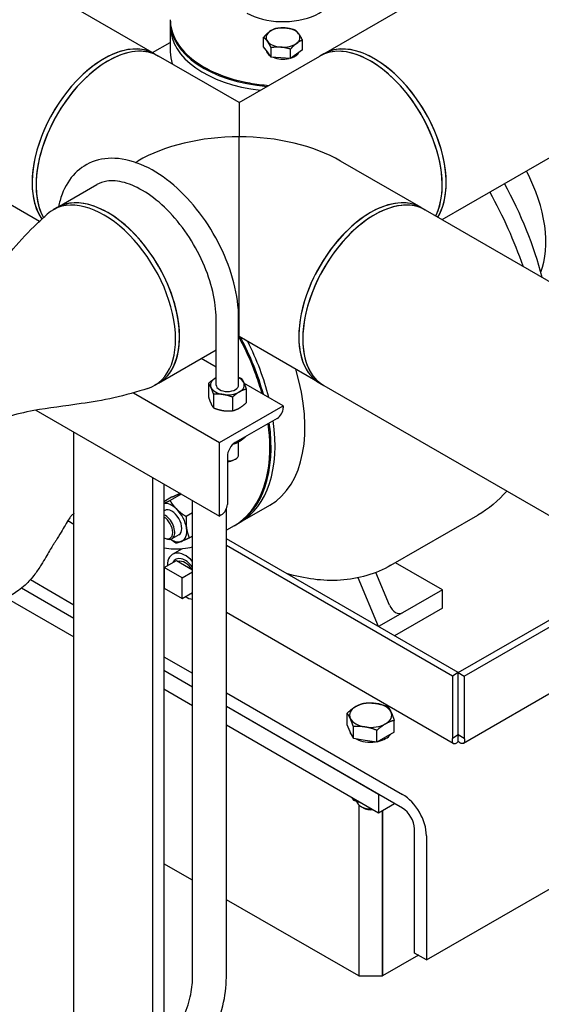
# Model space of a CAD drawing. Header units: inches. Extents: x 17 to 189, y 68 to 193.
# Tile 18 of 43: x 90 to 102, y 133 to 155. Entities that reach past the tile are written whole.
import ezdxf

# ---------------------------------------------------------------- set-up
doc = ezdxf.new("R2010")
doc.units = ezdxf.units.IN
doc.header["$LTSCALE"] = 10.666667
doc.header["$MEASUREMENT"] = 0
doc.layers.get('0').update_dxf_attribs({"lineweight": 25})

msp = doc.modelspace()

# ---------------------------------------------------------------- linework, layer by layer
for p, q in [((99.438, 150.707), (120.234, 162.713)), ((96.815, 154.388), (110.537, 162.311)), ((93.062, 154.388), (87.401, 157.656)), ((93.411, 155.093), (93.411, 154.991)), ((93.411, 154.991), (93.411, 154.43)), ((95.481, 154.544), (95.481, 154.754)), ((93.017, 154.414), (93.411, 154.641)), ((95.564, 154.429), (95.481, 154.544)), ((96.34, 154.479), (96.34, 154.689)), ((93.062, 154.388), (93.15, 154.337)), ((94.938, 153.305), (93.15, 154.337)), ((94.938, 153.305), (96.727, 154.337)), ((95.647, 154.313), (95.564, 154.429)), ((95.647, 154.313), (95.647, 154.523)), ((95.862, 154.297), (95.647, 154.313)), ((96.076, 154.281), (96.076, 154.491)), ((96.208, 154.38), (96.076, 154.281)), ((96.34, 154.479), (96.208, 154.38)), ((96.815, 154.388), (96.727, 154.337)), ((96.076, 154.281), (95.862, 154.297)), ((90.507, 150.667), (85.151, 153.759)), ((94.938, 153.305), (94.938, 152.544)), ((94.938, 148.109), (94.938, 152.544)), ((92.636, 151.976), (92.688, 152.006)), ((98.977, 150.973), (97.188, 152.006)), ((90.9, 150.973), (91.784, 151.484)), ((90.9, 150.973), (90.812, 150.922)), ((98.977, 150.973), (99.065, 150.922)), ((99.065, 150.922), (104.725, 147.654)), ((94.427, 147.035), (94.427, 148.514)), ((94.927, 147.035), (94.927, 148.514)), ((94.927, 148.102), (94.938, 148.109)), ((96.727, 147.076), (94.938, 148.109)), ((93.15, 147.076), (94.427, 147.813)), ((94.427, 147.434), (94.098, 147.624)), ((93.15, 147.076), (93.062, 147.025)), ((94.258, 147.072), (94.258, 146.769)), ((95.914, 146.575), (95.045, 147.077)), ((95.095, 146.943), (95.095, 146.64)), ((96.727, 147.076), (96.815, 147.025)), ((96.815, 147.025), (102.475, 143.757)), ((92.591, 146.861), (94.5, 145.759)), ((94.37, 146.83), (94.37, 146.528)), ((94.789, 146.766), (94.789, 146.463)), ((90.431, 146.475), (94.5, 144.126)), ((94.5, 145.759), (95.914, 146.575)), ((95.914, 146.575), (95.914, 146.526)), ((95.78, 146.294), (94.853, 145.759)), ((91.271, 126.46), (91.271, 145.99)), ((94.5, 144.126), (94.5, 145.759)), ((94.927, 145.493), (94.927, 145.775)), ((94.677, 145.453), (94.677, 144.383)), ((94.818, 145.371), (94.853, 145.391)), ((93.021, 125.45), (93.021, 144.98)), ((93.271, 144.835), (93.271, 125.305)), ((93.441, 144.542), (93.271, 144.444)), ((93.653, 144.615), (93.405, 144.471)), ((93.905, 133.885), (93.905, 144.469)), ((94.655, 133.885), (94.655, 144.285)), ((94.957, 143.987), (95.62, 144.37)), ((93.288, 144.25), (93.271, 144.24)), ((93.905, 144.195), (93.765, 144.114)), ((94.542, 144.15), (94.5, 144.126)), ((98.304, 143.033), (100.229, 144.144)), ((91.271, 143.939), (91.135, 144.017)), ((94.825, 143.91), (94.655, 143.812)), ((94.869, 143.936), (94.957, 143.987)), ((93.271, 143.646), (93.289, 143.635)), ((93.6, 143.709), (93.446, 143.62)), ((93.905, 143.681), (93.834, 143.64)), ((99.799, 140.652), (94.655, 143.622)), ((93.463, 143.279), (93.679, 143.403)), ((99.667, 140.575), (94.655, 143.469)), ((99.8, 140.652), (104.351, 143.28)), ((99.933, 140.575), (104.566, 143.25)), ((93.277, 142.982), (93.545, 143.137)), ((93.277, 142.982), (93.277, 142.524)), ((93.673, 142.753), (93.277, 142.982)), ((93.545, 143.137), (93.905, 142.929)), ((99.446, 142.489), (98.404, 143.09)), ((93.277, 142.781), (93.271, 142.784)), ((93.673, 142.753), (93.905, 142.887)), ((93.673, 142.296), (93.673, 142.753)), ((98.032, 141.672), (97.58, 142.756)), ((98.273, 142.145), (97.97, 142.873)), ((106.322, 142.78), (99.912, 139.08)), ((91.271, 141.85), (90.108, 142.522)), ((91.271, 141.85), (90.108, 142.522)), ((90.306, 142.714), (91.271, 142.156)), ((93.277, 142.524), (93.673, 142.296)), ((89.769, 142.309), (91.271, 141.442)), ((93.673, 142.296), (93.905, 142.43)), ((99.446, 142.489), (98.562, 141.978)), ((99.446, 142.08), (99.446, 142.489)), ((99.446, 142.08), (98.385, 141.468)), ((99.687, 139.08), (94.655, 141.985)), ((98.562, 141.978), (98.032, 141.672)), ((99.093, 134.273), (111.24, 141.286)), ((93.271, 141.002), (93.905, 140.636)), ((93.905, 140.33), (93.271, 140.696)), ((93.905, 140.33), (93.271, 140.696)), ((99.799, 140.652), (99.667, 140.575)), ((99.667, 140.575), (99.667, 139.198)), ((99.799, 139.274), (99.799, 140.652)), ((99.8, 140.652), (99.933, 140.575)), ((99.8, 139.274), (99.8, 140.652)), ((99.933, 140.575), (99.933, 139.198)), ((93.271, 140.287), (93.905, 139.922)), ((94.655, 140.203), (98.562, 137.947)), ((98.562, 137.641), (94.655, 139.897)), ((98.032, 137.947), (94.655, 139.897)), ((97.332, 139.49), (97.332, 139.752)), ((94.655, 139.489), (98.032, 137.539)), ((97.402, 139.339), (97.332, 139.49)), ((97.472, 139.188), (97.472, 139.45)), ((98.378, 139.328), (98.378, 139.59)), ((97.472, 139.188), (97.402, 139.339)), ((97.995, 139.107), (97.995, 139.369)), ((98.378, 139.328), (98.187, 139.217)), ((99.667, 139.198), (99.799, 139.274)), ((99.8, 139.121), (99.8, 139.274)), ((99.8, 139.274), (99.933, 139.198)), ((97.734, 139.147), (97.472, 139.188)), ((97.995, 139.107), (97.734, 139.147)), ((98.187, 139.217), (97.995, 139.107)), ((98.032, 137.947), (98.032, 137.539)), ((97.472, 137.823), (97.472, 137.862)), ((97.59, 137.711), (97.59, 133.916)), ((97.59, 137.711), (97.59, 133.916)), ((98.032, 137.539), (98.385, 137.743)), ((97.689, 137.647), (97.634, 137.679)), ((98.12, 133.916), (98.12, 137.59)), ((98.12, 137.59), (98.12, 133.916)), ((98.827, 134.426), (98.827, 137.182)), ((99.093, 137.028), (99.093, 134.273)), ((93.905, 136.043), (93.271, 136.409)), ((97.59, 133.916), (94.655, 135.61)), ((99.093, 134.273), (98.827, 134.426)), ((98.916, 134.375), (98.12, 133.916)), ((97.59, 133.916), (98.12, 133.916))]:
    msp.add_line(p, q)
for centre, major_axis, ratio, start_param, end_param in [((95.911, 155.757), (1.137, 0), 0.57735, 3.926991, 6.865549), ((95.911, 155.093), (-2.5, 0), 0.57735, 6.265722, 7.713595), ((95.911, 154.991), (-2.5, 0), 0.57735, 0, 1.369209), ((95.911, 154.991), (-2.5, 0), 0.57735, 0, 1.369209), ((95.911, 154.749), (-0.375, 0), 0.57735, 4.581726, 5.628923), ((95.911, 154.749), (-0.375, 0), 0.57735, 5.628923, 6.676121), ((95.911, 154.749), (-0.375, 0), 0.57735, 3.534528, 4.581726), ((95.911, 154.749), (0.375, 0), 0.57735, 5.628923, 6.676121), ((91.937, 152.44), (-1.125, -1.949), 0.57735, 3.141593, 6.027229), ((92.025, 152.389), (1.125, 1.949), 0.57735, 0, 2.815061), ((91.937, 152.44), (1.125, 1.949), 0.57735, 0, 2.356194), ((95.911, 154.749), (0.375, 0), 0.57735, 3.534528, 4.581726), ((95.911, 154.749), (0.375, 0), 0.57735, 4.581726, 5.628923), ((97.852, 152.389), (1.125, -1.949), 0.57735, 0.355369, 3.141593), ((97.852, 152.389), (-1.125, 1.949), 0.57735, 3.926991, 6.283185), ((97.94, 152.44), (-1.125, 1.949), 0.57735, 3.434919, 6.283185), ((97.94, 152.44), (-1.125, 1.949), 0.57735, 3.926991, 6.283185), ((92.025, 152.389), (1.125, 1.949), 0.57735, 0, 0.785398), ((95.911, 154.43), (-2.5, 0), 0.57735, 0, 0.186945), ((95.911, 154.485), (-0.375, 0), 0.57735, 0.086313, 0.699558), ((95.911, 154.485), (0.375, 0), 0.57735, 4.085168, 5.078284), ((95.911, 154.485), (0.375, 0), 0.57735, 5.241456, 6.01639), ((92.025, 152.389), (-1.125, -1.949), 0.57735, 3.926991, 5.956654), ((94.938, 150.707), (3.182, 0), 0.57735, 1.570796, 2.356194), ((94.938, 150.707), (3.182, 0), 0.57735, 0.785398, 1.570796), ((99.976, 151.215), (1.25, -2.165), 0.57735, 0.42388, 1.5023), ((91.937, 152.44), (-1.125, -1.949), 0.57735, 5.497787, 6.027229), ((97.852, 152.389), (1.125, -1.949), 0.57735, 0.355369, 0.785398), ((97.94, 152.44), (1.125, -1.949), 0.57735, 0.293326, 0.785398), ((97.988, 150.067), (-2.75, 4.763), 0.57735, 4.262231, 4.681274), ((92.025, 149.025), (-1.125, 1.949), 0.57735, 3.141593, 6.283185), ((97.852, 149.025), (1.125, 1.949), 0.57735, 0, 3.141593), ((91.937, 148.974), (1.125, -1.949), 0.57735, 6.156638, 9.551325), ((91.937, 148.974), (-1.125, 1.949), 0.57735, 3.015045, 6.409733), ((92.025, 149.025), (-1.125, 1.949), 0.57735, 3.926991, 6.283185), ((97.94, 148.974), (1.125, 1.949), 0.57735, 0, 3.141593), ((97.94, 148.974), (1.125, 1.949), 0.57735, 0, 2.356194), ((97.852, 149.025), (1.125, 1.949), 0.57735, 0, 0.785398), ((97.852, 149.025), (-1.125, -1.949), 0.57735, 3.926991, 6.283185), ((92.025, 149.025), (1.125, -1.949), 0.57735, 0, 0.785398), ((92.994, 147.184), (-1.875, 3.248), 0.57735, 4.286698, 4.659591), ((93.082, 147.235), (1.875, -3.248), 0.57735, 1.109721, 1.474018), ((93.082, 147.235), (-1.875, 3.248), 0.57735, 4.251313, 4.61561), ((97.94, 148.974), (-1.125, -1.949), 0.57735, 5.497787, 6.283185), ((93.745, 147.617), (1.875, -3.248), 0.57735, 0, 1.181117), ((94.677, 147.035), (-0.375, 0), 0.57735, 5.497787, 6.544985), ((94.677, 147.035), (-0.375, 0), 0.57735, 5.442117, 5.497787), ((94.677, 147.035), (0.375, 0), 0.57735, 0.261799, 0.841069), ((94.677, 147.035), (-0.375, 0), 0.57735, 0.261799, 1.308997), ((94.677, 147.035), (0.25, 0), 0.57735, 3.141593, 6.283185), ((94.677, 147.035), (0.375, 0), 0.57735, 4.45059, 5.497787), ((94.677, 147.035), (0.375, 0), 0.57735, 5.497787, 6.544985), ((95.78, 146.449), (-0.095, -0.165), 0.57735, 0.785398, 2.356194), ((93.082, 147.235), (1.875, -3.248), 0.57735, 0, 0.955747), ((93.082, 147.235), (1.875, -3.248), 0.57735, 0, 0.955747), ((92.994, 147.184), (1.875, -3.248), 0.57735, 6.271497, 7.238932), ((94.853, 145.555), (-0.125, -0.217), 0.57735, 3.926991, 5.497787), ((94.677, 145.493), (0.25, 0), 0.57735, 4.712389, 6.283185), ((94.677, 145.453), (0.2, 0), 0.57735, 4.712389, 5.497787), ((93.444, 143.98), (-0.234, 0.406), 0.57735, 5.155075, 6.046902), ((93.444, 143.98), (-0.156, 0.271), 0.57735, 3.141593, 6.283185), ((93.444, 143.98), (-0.234, 0.406), 0.57735, 4.107878, 5.155075), ((94.542, 144.305), (-0.095, -0.165), 0.57735, 0.785398, 2.356194), ((93.289, 143.89), (0.156, -0.271), 0.57735, 5.497787, 8.722373), ((93.267, 143.877), (0.141, -0.244), 0.57735, 5.51679, 8.620377), ((93.444, 143.98), (0.234, -0.406), 0.57735, 6.202273, 7.24947), ((93.444, 143.98), (0.234, -0.406), 0.57735, 5.433792, 6.202273), ((93.743, 142.794), (-0.28, 0.485), 0.57735, 5.077789, 7.068583), ((93.743, 142.794), (-0.213, 0.368), 0.57735, 4.931003, 6.656584), ((93.743, 142.794), (-0.18, 0.312), 0.57735, 4.815903, 6.179671), ((93.743, 142.794), (0.28, -0.485), 0.57735, 5.497787, 5.917785), ((93.743, 142.794), (0.213, -0.368), 0.57735, 5.909786, 6.064572), ((98.45, 142.247), (0.08, -0.282), 0.684584, 4.882454, 6.45325), ((97.855, 139.705), (-0.469, 0), 0.57735, 5.497787, 6.544985), ((97.855, 139.705), (-0.469, 0), 0.57735, 4.45059, 5.497787), ((97.855, 139.705), (0.469, 0), 0.57735, 0.261799, 1.308997), ((97.855, 139.705), (0.469, 0), 0.57735, 5.497787, 6.544985), ((97.855, 139.705), (-0.469, 0), 0.57735, 0.261799, 1.308997), ((97.855, 139.705), (0.469, 0), 0.57735, 4.45059, 5.497787), ((97.855, 139.376), (-0.469, 0), 0.57735, 0.010332, 0.513267), ((97.855, 139.376), (0.469, 0), 0.57735, 5.080206, 5.915369), ((97.855, 139.376), (0.469, 0), 0.57735, 3.961202, 4.939977), ((98.562, 137.335), (0.375, -0.65), 0.57735, 0.785398, 2.356194), ((97.855, 137.807), (-0.312, 0), 0.57735, 0.054326, 1.64861), ((97.855, 137.743), (0.234, 0), 0.57735, 3.926991, 4.935251), ((98.562, 137.335), (-0.187, 0.325), 0.57735, 3.926991, 5.497787)]:
    msp.add_ellipse(centre, major_axis=major_axis, ratio=ratio, start_param=start_param, end_param=end_param)
for points, knots in [([(93.411, 155.144), (93.411, 154.99), (93.452, 154.837), (93.612, 154.543), (93.733, 154.403), (94.045, 154.151), (94.238, 154.039), (94.673, 153.856), (94.915, 153.786), (95.31, 153.715), (95.454, 153.697), (95.599, 153.686)], [0, 0, 0, 0, 0.304952, 0.304952, 0.619739, 0.619739, 0.943129, 0.943129, 1.267256, 1.267256, 1.44433, 1.44433, 1.44433, 1.44433]), ([(94.927, 148.514), (94.927, 148.767), (94.89, 149.034), (94.751, 149.575), (94.649, 149.848), (94.391, 150.373), (94.236, 150.625), (93.886, 151.086), (93.692, 151.294), (93.28, 151.647), (93.062, 151.791), (92.621, 151.995), (92.398, 152.056), (91.981, 152.075), (91.786, 152.04), (91.458, 151.885), (91.322, 151.775), (91.1, 151.493), (91.017, 151.32), (90.952, 151.085), (90.941, 151.038), (90.932, 150.992)], [6.283185, 6.283185, 6.283185, 6.283185, 6.618418, 6.618418, 6.952481, 6.952481, 7.2846, 7.2846, 7.617088, 7.617088, 7.951929, 7.951929, 8.285417, 8.285417, 8.591902, 8.591902, 8.865712, 8.865712, 9.155106, 9.155106, 9.223465, 9.223465, 9.223465, 9.223465]), ([(94.427, 148.514), (94.427, 148.698), (94.402, 148.9), (94.304, 149.321), (94.23, 149.541), (94.037, 149.974), (93.918, 150.187), (93.649, 150.583), (93.498, 150.766), (93.183, 151.081), (93.019, 151.214), (92.697, 151.416), (92.54, 151.487), (92.249, 151.567), (92.117, 151.576), (91.922, 151.547), (91.849, 151.521), (91.784, 151.484)], [6.283185, 6.283185, 6.283185, 6.283185, 6.584492, 6.584492, 6.888846, 6.888846, 7.195742, 7.195742, 7.502852, 7.502852, 7.807753, 7.807753, 8.109325, 8.109325, 8.415612, 8.415612, 8.63938, 8.63938, 8.63938, 8.63938]), ([(100.496, 151.318), (100.79, 150.788), (101.038, 150.234), (101.228, 149.676), (101.229, 149.675), (101.229, 149.673)], [5.5261256, 5.5261256, 5.5261256, 5.5261256, 5.8271051, 5.8271051, 5.8280866, 5.8280866, 5.8280866, 5.8280866]), ([(88.565, 148.435), (88.709, 148.572), (88.835, 148.704), (89.13, 149.046), (89.291, 149.256), (89.748, 149.846), (90.085, 150.268), (90.534, 150.693), (90.608, 150.76), (90.679, 150.825)], [0.549129, 0.549129, 0.549129, 0.549129, 2.524812, 2.524812, 5.175891, 5.175891, 9.658852, 9.658852, 10.557914, 10.557914, 10.557914, 10.557914]), ([(95.445, 146.846), (95.407, 146.982), (95.363, 147.119), (95.21, 147.542), (95.081, 147.828), (94.931, 148.104)], [4.2929026, 4.2929026, 4.2929026, 4.2929026, 4.4131296, 4.4131296, 4.6664211, 4.6664211, 4.6664211, 4.6664211]), ([(92.911, 146.959), (92.682, 146.886), (92.417, 146.806), (91.911, 146.694), (91.668, 146.655), (91.064, 146.568), (90.715, 146.527), (90.179, 146.429), (89.989, 146.383), (89.784, 146.323)], [0, 0, 0, 0, 2.25678, 2.25678, 4.435619, 4.435619, 7.898035, 7.898035, 10.015295, 10.015295, 10.015295, 10.015295]), ([(94.825, 143.91), (95.025, 144.026), (95.193, 144.196), (95.452, 144.627), (95.541, 144.89), (95.631, 145.486), (95.63, 145.82), (95.584, 146.174), (95.583, 146.177), (95.583, 146.18)], [3.1415927, 3.1415927, 3.1415927, 3.1415927, 3.4513561, 3.4513561, 3.7680626, 3.7680626, 4.0903947, 4.0903947, 4.0932551, 4.0932551, 4.0932551, 4.0932551]), ([(91.271, 144.179), (91.271, 144.179), (91.271, 144.179), (91.259, 144.171), (91.252, 144.167), (91.242, 144.159), (91.232, 144.15), (91.201, 144.114), (91.185, 144.092), (91.14, 144.027), (91.11, 143.977), (91.049, 143.873), (91.019, 143.821), (90.953, 143.706), (90.915, 143.643), (90.863, 143.561), (90.85, 143.542), (90.832, 143.516), (90.827, 143.508), (90.822, 143.5), (90.821, 143.499), (90.82, 143.497), (90.82, 143.497), (90.82, 143.497), (90.82, 143.497), (90.816, 143.492), (90.816, 143.492), (90.808, 143.481), (90.803, 143.472), (90.777, 143.432), (90.755, 143.395), (90.705, 143.311), (90.678, 143.263), (90.618, 143.159), (90.584, 143.102), (90.504, 142.974), (90.456, 142.902), (90.339, 142.748), (90.267, 142.666), (90.143, 142.55), (90.094, 142.51), (90, 142.442), (89.957, 142.413), (89.88, 142.368), (89.848, 142.35), (89.801, 142.325), (89.785, 142.317), (89.75, 142.299), (89.731, 142.29), (89.702, 142.275), (89.691, 142.269), (89.67, 142.258), (89.662, 142.254), (89.656, 142.25), (89.655, 142.25), (89.655, 142.25), (89.655, 142.25), (89.654, 142.249), (89.646, 142.244), (89.627, 142.234), (89.613, 142.226), (89.583, 142.208), (89.566, 142.198), (89.529, 142.177), (89.509, 142.166), (89.465, 142.14), (89.441, 142.126), (89.388, 142.096), (89.359, 142.079), (89.321, 142.057), (89.311, 142.051), (89.302, 142.046)], [2.318771, 2.318771, 2.318771, 2.318771, 2.324284, 2.324284, 2.72051, 2.72051, 3.413628, 3.413628, 3.912372, 3.912372, 4.525763, 4.525763, 5.025255, 5.025255, 5.586437, 5.586437, 5.762369, 5.762369, 5.82831, 5.82831, 5.840673, 5.840673, 5.841455, 5.841455, 5.841845, 5.841845, 5.891856, 5.891856, 6.04203, 6.04203, 6.497694, 6.497694, 6.957487, 6.957487, 7.462812, 7.462812, 8.109598, 8.109598, 8.961033, 8.961033, 9.48892, 9.48892, 9.896105, 9.896105, 10.170838, 10.170838, 10.310785, 10.310785, 10.501903, 10.501903, 10.669203, 10.669203, 10.870947, 10.870947, 10.880193, 10.880193, 10.880974, 10.880974, 10.930974, 10.930974, 11.080974, 11.080974, 11.260974, 11.260974, 11.476974, 11.476974, 11.736174, 11.736174, 12.047214, 12.047214, 12.151121, 12.151121, 12.151121, 12.151121]), ([(93.271, 143.418), (93.416, 143.397), (93.557, 143.392), (93.765, 143.412), (93.836, 143.423), (93.905, 143.44)], [8.9939881, 8.9939881, 8.9939881, 8.9939881, 9.1661444, 9.1661444, 9.259247, 9.259247, 9.259247, 9.259247]), ([(98.304, 143.033), (97.968, 142.839), (97.587, 142.728), (96.799, 142.677), (96.395, 142.731), (95.989, 142.852)], [0.7853982, 0.7853982, 0.7853982, 0.7853982, 1.0630201, 1.0630201, 1.3342074, 1.3342074, 1.3342074, 1.3342074]), ([(99.8, 139.274), (99.789, 139.246), (99.778, 139.237), (99.781, 139.246), (99.783, 139.251), (99.789, 139.261), (99.799, 139.274)], [0, 0, 0, 0, 0.644181, 0.644181, 0.644181, 1, 1, 1, 1]), ([(99.8, 139.274), (99.811, 139.246), (99.821, 139.237), (99.818, 139.246), (99.816, 139.251), (99.811, 139.261), (99.8, 139.274)], [0, 0, 0, 0, 0.644181, 0.644181, 0.644181, 1, 1, 1, 1]), ([(99.66, 139.156), (99.657, 139.117), (99.668, 139.089), (99.689, 139.079), (99.716, 139.065), (99.757, 139.08), (99.8, 139.121)], [-0.8725123, -0.8725123, -0.8725123, -0.8725123, -0.4877015, -0.4877015, -0.4877015, 0, 0, 0, 0]), ([(99.94, 139.156), (99.942, 139.117), (99.931, 139.089), (99.91, 139.079), (99.884, 139.065), (99.842, 139.08), (99.8, 139.121)], [-0.8725123, -0.8725123, -0.8725123, -0.8725123, -0.4877015, -0.4877015, -0.4877015, 0, 0, 0, 0]), ([(93.271, 131.253), (93.371, 131.326), (93.468, 131.408), (93.721, 131.649), (93.87, 131.823), (94.136, 132.2), (94.253, 132.403), (94.447, 132.822), (94.523, 133.038), (94.627, 133.467), (94.655, 133.68), (94.655, 133.885)], [3.272514, 3.272514, 3.272514, 3.272514, 3.455752, 3.455752, 3.769911, 3.769911, 4.08407, 4.08407, 4.39823, 4.39823, 4.712389, 4.712389, 4.712389, 4.712389]), ([(93.271, 132.286), (93.292, 132.312), (93.312, 132.337), (93.435, 132.5), (93.529, 132.65), (93.69, 132.96), (93.756, 133.121), (93.853, 133.434), (93.883, 133.585), (93.902, 133.78), (93.905, 133.834), (93.905, 133.885)], [3.656691, 3.656691, 3.656691, 3.656691, 3.713109, 3.713109, 4.007536, 4.007536, 4.302993, 4.302993, 4.594942, 4.594942, 4.712389, 4.712389, 4.712389, 4.712389])]:
    msp.add_open_spline(points, degree=3, knots=knots)
for points, weights in [([(95.745, 154.952), (95.86, 154.971), (95.959, 154.963)], [1, 1.0379548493, 1]), ([(95.481, 154.754), (95.552, 154.835), (95.613, 154.881)], [1, 1.0379548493, 1]), ([(95.564, 154.666), (95.526, 154.72), (95.481, 154.754)], [1, 1.0379548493, 1]), ([(95.613, 154.881), (95.674, 154.927), (95.745, 154.952)], [1, 1.0379548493, 1]), ([(95.959, 154.963), (96.059, 154.956), (96.174, 154.92)], [1, 1.0379548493, 1]), ([(96.174, 154.92), (96.218, 154.885), (96.257, 154.832)], [1, 1.0379548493, 1]), ([(96.257, 154.832), (96.295, 154.778), (96.34, 154.689)], [1, 1.0379548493, 1]), ([(95.647, 154.523), (95.603, 154.612), (95.564, 154.666)], [1, 1.0379548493, 1]), ([(95.862, 154.534), (95.762, 154.542), (95.647, 154.523)], [1, 1.0379548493, 1]), ([(96.076, 154.491), (95.961, 154.527), (95.862, 154.534)], [1, 1.0379548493, 1]), ([(96.208, 154.617), (96.147, 154.571), (96.076, 154.491)], [1, 1.0379548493, 1]), ([(96.34, 154.689), (96.269, 154.663), (96.208, 154.617)], [1, 1.0379548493, 1]), ([(94.258, 147.072), (94.34, 147.147), (94.411, 147.188)], [1.10906450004, 1.0930923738, 1]), ([(94.411, 147.188), (94.419, 147.192), (94.427, 147.196)], [1, 1.00916451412, 1.01758161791]), ([(94.927, 147.205), (94.954, 147.196), (94.983, 147.184)], [1.0954587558, 1.1048925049, 1.10906450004]), ([(94.983, 147.184), (95.013, 147.147), (95.039, 147.091)], [1.10906450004, 1.0930923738, 1]), ([(94.314, 146.979), (94.288, 147.035), (94.258, 147.072)], [1, 1.0930923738, 1.10906450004]), ([(94.37, 146.83), (94.34, 146.923), (94.314, 146.979)], [1.10906450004, 1.0930923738, 1]), ([(94.942, 146.881), (94.871, 146.84), (94.789, 146.766)], [1, 1.0930923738, 1.10906450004]), ([(95.095, 146.943), (95.013, 146.923), (94.942, 146.881)], [1.10906450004, 1.0930923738, 1]), ([(95.039, 147.091), (95.065, 147.035), (95.095, 146.943)], [1, 1.0930923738, 1.10906450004]), ([(94.258, 146.769), (94.288, 146.677), (94.314, 146.621)], [1.10906450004, 1.0930923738, 1]), ([(94.58, 146.825), (94.483, 146.84), (94.37, 146.83)], [1, 1.0930923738, 1.10906450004]), ([(94.789, 146.766), (94.677, 146.81), (94.58, 146.825)], [1.10906450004, 1.0930923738, 1]), ([(94.314, 146.621), (94.34, 146.565), (94.37, 146.528)], [1, 1.0930923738, 1.10906450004]), ([(94.37, 146.528), (94.483, 146.483), (94.58, 146.468)], [1.10906450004, 1.0930923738, 1]), ([(94.58, 146.468), (94.677, 146.453), (94.789, 146.463)], [1, 1.0930923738, 1.10906450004]), ([(94.789, 146.463), (94.871, 146.483), (94.942, 146.524)], [1.10906450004, 1.0930923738, 1]), ([(94.942, 146.524), (95.013, 146.565), (95.095, 146.64)], [1, 1.0930923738, 1.10906450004]), ([(94.942, 145.783), (95.012, 145.824), (95.092, 145.897)], [1, 1.09168033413, 1.10856222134]), ([(94.811, 145.728), (94.88, 145.747), (94.942, 145.783)], [1.1032205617, 1.08030347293, 1]), ([(93.616, 144.618), (93.548, 144.591), (93.441, 144.542)], [1, 1.0930923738, 1.10906450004]), ([(93.634, 144.626), (93.625, 144.622), (93.616, 144.618)], [1.02244242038, 1.01184554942, 1]), ([(93.271, 144.412), (93.327, 144.436), (93.405, 144.471)], [1.04480858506, 1.09742262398, 1.10906450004]), ([(93.405, 144.471), (93.472, 144.358), (93.556, 144.276)], [1.10906450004, 1.0930923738, 1]), ([(93.556, 144.276), (93.639, 144.193), (93.765, 144.114)], [1, 1.0930923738, 1.10906450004]), ([(93.765, 144.114), (93.754, 143.97), (93.77, 143.86)], [1.10906450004, 1.0930923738, 1]), ([(93.77, 143.86), (93.786, 143.75), (93.834, 143.64)], [1, 1.0930923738, 1.10906450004]), ([(93.543, 143.522), (93.473, 143.565), (93.418, 143.608)], [1.10906450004, 1.10018573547, 1.06747565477]), ([(93.834, 143.64), (93.726, 143.591), (93.659, 143.564)], [1.10906450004, 1.0930923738, 1]), ([(93.659, 143.564), (93.591, 143.537), (93.543, 143.522)], [1, 1.0930923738, 1.10906450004]), ([(97.332, 139.752), (97.435, 139.845), (97.523, 139.896)], [1, 1.0379548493, 1]), ([(97.523, 139.896), (97.612, 139.948), (97.715, 139.973)], [1, 1.0379548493, 1]), ([(97.715, 139.973), (97.855, 139.985), (97.976, 139.966)], [1, 1.0379548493, 1]), ([(97.976, 139.966), (98.098, 139.948), (98.238, 139.892)], [1, 1.0379548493, 1]), ([(98.238, 139.892), (98.276, 139.845), (98.308, 139.775)], [1, 1.0379548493, 1]), ([(97.402, 139.635), (97.37, 139.705), (97.332, 139.752)], [1, 1.0379548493, 1]), ([(98.308, 139.775), (98.341, 139.705), (98.378, 139.59)], [1, 1.0379548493, 1]), ([(97.472, 139.45), (97.435, 139.565), (97.402, 139.635)], [1, 1.0379548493, 1]), ([(97.734, 139.443), (97.612, 139.462), (97.472, 139.45)], [1, 1.0379548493, 1]), ([(98.187, 139.513), (98.098, 139.462), (97.995, 139.369)], [1, 1.0379548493, 1]), ([(98.378, 139.59), (98.276, 139.565), (98.187, 139.513)], [1, 1.0379548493, 1]), ([(97.995, 139.369), (97.855, 139.425), (97.734, 139.443)], [1, 1.0379548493, 1]), ([(97.43, 137.886), (97.45, 137.851), (97.472, 137.823)], [1.06155260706, 1.09940676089, 1.10906450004]), ([(97.472, 137.823), (97.557, 137.79), (97.631, 137.77)], [1.10906450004, 1.09940676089, 1.06155260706])]:
    msp.add_rational_spline(points, weights, degree=2)
for points in [[(100.874, 144.682), (100.689, 144.466), (100.471, 144.284), (100.229, 144.144)], [(99.667, 139.198), (99.663, 139.183), (99.661, 139.169), (99.66, 139.156)], [(99.933, 139.198), (99.936, 139.183), (99.939, 139.169), (99.94, 139.156)]]:
    msp.add_open_spline(points, degree=3)

doc.saveas('drawing.dxf')
